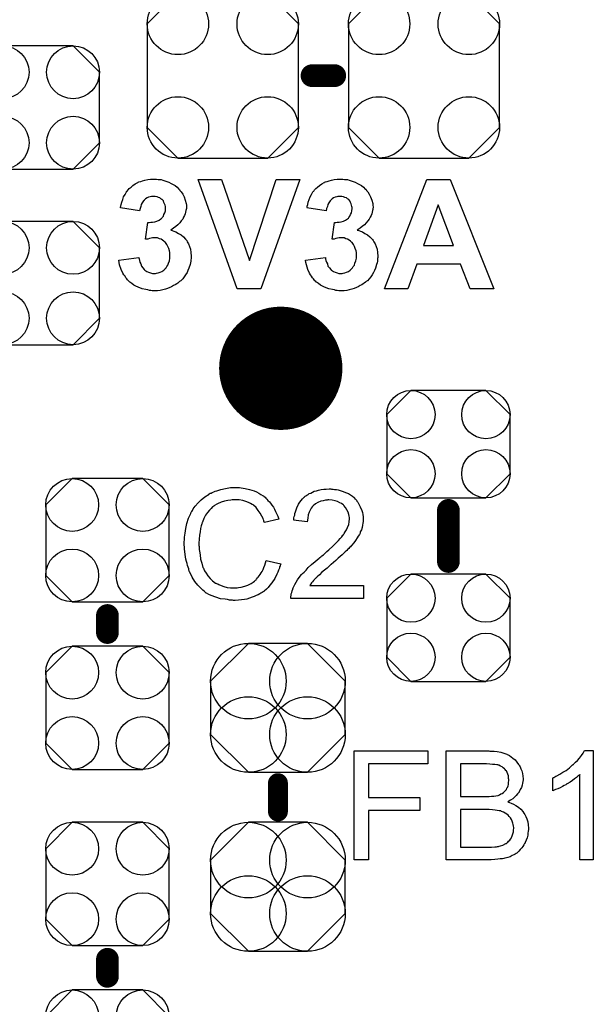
# Model space of a CAD drawing. Extents: x -0.07 to 0.95, y -0.15 to 2.1.
# Tile 9 of 30: x 0.52 to 0.72, y 0.39 to 0.74. Entities that reach past the tile are written whole.
import ezdxf

# ---------------------------------------------------------------- set-up
doc = ezdxf.new("R2010")
doc.units = 0
doc.layers.get('0').update_dxf_attribs({"linetype": 'CONTINUOUS'})
doc.layers.add('gto', color=2, linetype='CONTINUOUS')
doc.layers.add('gts', color=1, linetype='CONTINUOUS')

# ---------------------------------------------------------------- blocks, each defined once
blk = doc.blocks.new('D49')
at = {"const_width": 0.004}
blk.add_lwpolyline([(-0.002, 0, 1), (0.002, 0, 1)], format="xyb", close=True, dxfattribs=at)
blk = doc.blocks.new('D53')
at = {"const_width": 0.0035}
blk.add_lwpolyline([(-0.00175, 0, 1), (0.00175, 0, 1)], format="xyb", close=True, dxfattribs=at)
blk = doc.blocks.new('D129')
blk.add_lwpolyline([(0.0132, 0.0189), (-0.0132, 0.0189), (-0.0217, 0.0104), (-0.0217, -0.0104), (-0.0132, -0.0189), (0.0132, -0.0189), (0.0217, -0.0104), (0.0217, 0.0104)], close=True)
for centre in [(-0.0132, 0.0104), (0.0132, 0.0104), (-0.0132, -0.0104), (0.0132, -0.0104)]:
    blk.add_circle(centre, 0.0085)
blk = doc.blocks.new('D131')
at = {"const_width": 0.0217}
blk.add_lwpolyline([(-0.01085, 0, 1), (0.01085, 0, 1)], format="xyb", close=True, dxfattribs=at)
blk = doc.blocks.new('D132')
blk.add_lwpolyline([(-0.0104, -0.0227), (0.0104, -0.0227), (0.0237, -0.0094), (0.0237, 0.0094), (0.0104, 0.0227), (-0.0104, 0.0227), (-0.0237, 0.0094), (-0.0237, -0.0094)], close=True)
for centre in [(-0.0104, 0.0094), (0.0104, 0.0094), (-0.0104, -0.0094), (0.0104, -0.0094)]:
    blk.add_circle(centre, 0.0133)
blk = doc.blocks.new('D133')
blk.add_lwpolyline([(0.0124, 0.0217), (-0.0124, 0.0217), (-0.0217, 0.0124), (-0.0217, -0.0124), (-0.0124, -0.0217), (0.0124, -0.0217), (0.0217, -0.0124), (0.0217, 0.0124)], close=True)
for centre in [(-0.0124, 0.0124), (0.0124, 0.0124), (-0.0124, -0.0124), (0.0124, -0.0124)]:
    blk.add_circle(centre, 0.0093)
blk = doc.blocks.new('D136')
blk.add_lwpolyline([(0.0217, -0.0124), (0.0217, 0.0124), (0.0124, 0.0217), (-0.0124, 0.0217), (-0.0217, 0.0124), (-0.0217, -0.0124), (-0.0124, -0.0217), (0.0124, -0.0217)], close=True)
for centre in [(-0.0124, 0.0124), (0.0124, 0.0124), (-0.0124, -0.0124), (0.0124, -0.0124)]:
    blk.add_circle(centre, 0.0093)
blk = doc.blocks.new('D142')
blk.add_lwpolyline([(0.0266, -0.0182), (0.0266, 0.0182), (0.0158, 0.029), (-0.0158, 0.029), (-0.0266, 0.0182), (-0.0266, -0.0182), (-0.0158, -0.029), (0.0158, -0.029)], close=True)
for centre in [(-0.0158, 0.0182), (0.0158, 0.0182), (-0.0158, -0.0182), (0.0158, -0.0182)]:
    blk.add_circle(centre, 0.0108)

msp = doc.modelspace()

# ---------------------------------------------------------------- linework, layer by layer
at = {"layer": 'gto', "color": 2}
for points, const_width in [([(0.624, 0.718), (0.632, 0.718)], 0.008), ([(0.672, 0.547), (0.672, 0.565)], 0.008), ([(0.552, 0.528), (0.552, 0.522)], 0.008), ([(0.612, 0.459), (0.612, 0.469)], 0.007), ([(0.552, 0.401), (0.552, 0.407)], 0.008)]:
    msp.add_lwpolyline(points, dxfattribs=dict(at, const_width=const_width))
for points in [[(0.5693, 0.6816), (0.5698, 0.6815), (0.5703, 0.6815), (0.5709, 0.6814), (0.5715, 0.6812), (0.5729, 0.6808), (0.5736, 0.6805), (0.5744, 0.6801), (0.5751, 0.6797), (0.5758, 0.6793), (0.5765, 0.6787), (0.5771, 0.6781), (0.5771, 0.6781), (0.5772, 0.678), (0.5774, 0.6779), (0.5775, 0.6776), (0.578, 0.6771), (0.5785, 0.6763), (0.579, 0.6754), (0.5794, 0.6742), (0.5797, 0.673), (0.5798, 0.6724), (0.5798, 0.6717), (0.5798, 0.6717), (0.5798, 0.6715), (0.5798, 0.6712), (0.5797, 0.6709), (0.5796, 0.6705), (0.5795, 0.67), (0.5794, 0.6694), (0.5791, 0.6688), (0.5788, 0.6682), (0.5785, 0.6675), (0.578, 0.6669), (0.5775, 0.6662), (0.5768, 0.6655), (0.5761, 0.6649), (0.5753, 0.6643), (0.5743, 0.6636), (0.5743, 0.6636), (0.5744, 0.6636), (0.5746, 0.6636), (0.5748, 0.6635), (0.5754, 0.6633), (0.5761, 0.663), (0.577, 0.6625), (0.5779, 0.662), (0.5788, 0.6613), (0.5795, 0.6604), (0.5796, 0.6603), (0.5799, 0.66), (0.5801, 0.6595), (0.5805, 0.6588), (0.5809, 0.6579), (0.5812, 0.6569), (0.5814, 0.6558), (0.5815, 0.6545), (0.5815, 0.6544), (0.5815, 0.6543), (0.5815, 0.654), (0.5815, 0.6537), (0.5814, 0.6532), (0.5813, 0.6527), (0.5812, 0.6521), (0.5811, 0.6515), (0.5806, 0.6502), (0.5803, 0.6494), (0.58, 0.6487), (0.5795, 0.6479), (0.579, 0.6472), (0.5785, 0.6465), (0.5778, 0.6458), (0.5778, 0.6458), (0.5776, 0.6457), (0.5774, 0.6455), (0.5771, 0.6453), (0.5768, 0.645), (0.5764, 0.6447), (0.5758, 0.6444), (0.5753, 0.6441), (0.5746, 0.6437), (0.5739, 0.6434), (0.5731, 0.6431), (0.5724, 0.6428), (0.5715, 0.6426), (0.5706, 0.6424), (0.5696, 0.6423), (0.5686, 0.6423), (0.5681, 0.6423), (0.5677, 0.6423), (0.5673, 0.6424), (0.5668, 0.6424), (0.5662, 0.6426), (0.5655, 0.6427), (0.5642, 0.643), (0.5628, 0.6436), (0.562, 0.6439), (0.5613, 0.6443), (0.5606, 0.6448), (0.5599, 0.6453), (0.5599, 0.6453), (0.5598, 0.6454), (0.5596, 0.6456), (0.5594, 0.6458), (0.5591, 0.6461), (0.5588, 0.6465), (0.5585, 0.6469), (0.5582, 0.6474), (0.5578, 0.6479), (0.5574, 0.6485), (0.5568, 0.6498), (0.5563, 0.6514), (0.5561, 0.6522), (0.556, 0.6531), (0.5631, 0.654), (0.5631, 0.6539), (0.5631, 0.6539), (0.5632, 0.6535), (0.5633, 0.653), (0.5634, 0.6524), (0.5637, 0.6518), (0.564, 0.651), (0.5644, 0.6504), (0.5649, 0.6498), (0.565, 0.6497), (0.5652, 0.6495), (0.5655, 0.6493), (0.5659, 0.6491), (0.5665, 0.6488), (0.5671, 0.6486), (0.5678, 0.6484), (0.5685, 0.6484), (0.5687, 0.6484), (0.5689, 0.6484), (0.5693, 0.6485), (0.5699, 0.6486), (0.5705, 0.6488), (0.5711, 0.6491), (0.5718, 0.6495), (0.5724, 0.6501), (0.5724, 0.6502), (0.5727, 0.6504), (0.5729, 0.6508), (0.5732, 0.6513), (0.5735, 0.652), (0.5738, 0.6528), (0.5739, 0.6538), (0.574, 0.6548), (0.574, 0.6549), (0.574, 0.6549), (0.574, 0.6553), (0.5739, 0.6558), (0.5738, 0.6564), (0.5736, 0.6572), (0.5733, 0.6579), (0.5729, 0.6586), (0.5724, 0.6593), (0.5724, 0.6593), (0.5721, 0.6595), (0.5718, 0.6598), (0.5714, 0.6601), (0.5709, 0.6604), (0.5703, 0.6606), (0.5696, 0.6609), (0.5688, 0.6609), (0.5683, 0.6609), (0.5679, 0.6609), (0.5674, 0.6608), (0.5668, 0.6607), (0.5662, 0.6605), (0.5654, 0.6604), (0.5662, 0.6663), (0.5667, 0.6663), (0.5673, 0.6664), (0.5679, 0.6664), (0.5687, 0.6666), (0.5694, 0.6668), (0.5702, 0.6671), (0.5708, 0.6676), (0.5709, 0.6676), (0.5711, 0.6679), (0.5713, 0.6681), (0.5717, 0.6686), (0.5719, 0.6691), (0.5722, 0.6697), (0.5724, 0.6704), (0.5724, 0.6712), (0.5724, 0.6714), (0.5724, 0.6716), (0.5724, 0.6719), (0.5723, 0.6724), (0.5721, 0.6729), (0.5719, 0.6734), (0.5717, 0.6739), (0.5713, 0.6744), (0.5712, 0.6744), (0.571, 0.6745), (0.5708, 0.6747), (0.5704, 0.675), (0.57, 0.6751), (0.5695, 0.6754), (0.5688, 0.6755), (0.5682, 0.6755), (0.5678, 0.6755), (0.5675, 0.6755), (0.567, 0.6754), (0.5665, 0.6752), (0.566, 0.675), (0.5654, 0.6746), (0.5649, 0.6742), (0.5649, 0.6741), (0.5647, 0.674), (0.5645, 0.6736), (0.5642, 0.6732), (0.5639, 0.6727), (0.5637, 0.672), (0.5635, 0.6712), (0.5633, 0.6704), (0.5566, 0.6715), (0.5566, 0.6715), (0.5566, 0.6716), (0.5566, 0.6718), (0.5567, 0.6721), (0.5568, 0.6727), (0.5571, 0.6735), (0.5574, 0.6744), (0.5577, 0.6754), (0.5582, 0.6762), (0.5587, 0.6771), (0.5587, 0.6772), (0.5589, 0.6774), (0.5593, 0.6778), (0.5597, 0.6783), (0.5603, 0.6788), (0.5609, 0.6794), (0.5618, 0.6799), (0.5627, 0.6804), (0.5627, 0.6804), (0.5628, 0.6805), (0.5631, 0.6806), (0.5637, 0.6808), (0.5643, 0.681), (0.5652, 0.6812), (0.5662, 0.6815), (0.5672, 0.6816), (0.5684, 0.6816), (0.5689, 0.6816), (0.5693, 0.6816)], [(0.606, 0.643), (0.5976, 0.643), (0.5839, 0.6814), (0.5922, 0.6814), (0.602, 0.653), (0.6114, 0.6814), (0.6197, 0.6814), (0.606, 0.643)], [(0.6349, 0.6816), (0.6354, 0.6815), (0.6359, 0.6815), (0.6365, 0.6814), (0.6371, 0.6812), (0.6385, 0.6808), (0.6392, 0.6805), (0.64, 0.6801), (0.6407, 0.6797), (0.6414, 0.6793), (0.6421, 0.6787), (0.6427, 0.6781), (0.6428, 0.6781), (0.6429, 0.678), (0.643, 0.6779), (0.6432, 0.6776), (0.6436, 0.6771), (0.6441, 0.6763), (0.6446, 0.6754), (0.645, 0.6742), (0.6454, 0.673), (0.6454, 0.6724), (0.6455, 0.6717), (0.6455, 0.6717), (0.6455, 0.6715), (0.6454, 0.6712), (0.6454, 0.6709), (0.6453, 0.6705), (0.6452, 0.67), (0.645, 0.6694), (0.6448, 0.6688), (0.6445, 0.6682), (0.6441, 0.6675), (0.6437, 0.6669), (0.6431, 0.6662), (0.6425, 0.6655), (0.6417, 0.6649), (0.6409, 0.6643), (0.6399, 0.6636), (0.64, 0.6636), (0.6401, 0.6636), (0.6402, 0.6636), (0.6405, 0.6635), (0.6411, 0.6633), (0.6418, 0.663), (0.6426, 0.6625), (0.6435, 0.662), (0.6444, 0.6613), (0.6452, 0.6604), (0.6453, 0.6603), (0.6455, 0.66), (0.6458, 0.6595), (0.6462, 0.6588), (0.6466, 0.6579), (0.6469, 0.6569), (0.6471, 0.6558), (0.6472, 0.6545), (0.6472, 0.6544), (0.6472, 0.6543), (0.6472, 0.654), (0.6471, 0.6537), (0.6471, 0.6532), (0.647, 0.6527), (0.6469, 0.6521), (0.6467, 0.6515), (0.6463, 0.6502), (0.646, 0.6494), (0.6456, 0.6487), (0.6452, 0.6479), (0.6447, 0.6472), (0.6441, 0.6465), (0.6435, 0.6458), (0.6434, 0.6458), (0.6433, 0.6457), (0.6431, 0.6455), (0.6428, 0.6453), (0.6424, 0.645), (0.642, 0.6447), (0.6415, 0.6444), (0.6409, 0.6441), (0.6403, 0.6437), (0.6396, 0.6434), (0.6388, 0.6431), (0.638, 0.6428), (0.6371, 0.6426), (0.6363, 0.6424), (0.6353, 0.6423), (0.6343, 0.6423), (0.6338, 0.6423), (0.6334, 0.6423), (0.6329, 0.6424), (0.6324, 0.6424), (0.6319, 0.6426), (0.6312, 0.6427), (0.6299, 0.643), (0.6284, 0.6436), (0.6277, 0.6439), (0.627, 0.6443), (0.6263, 0.6448), (0.6256, 0.6453), (0.6255, 0.6453), (0.6254, 0.6454), (0.6253, 0.6456), (0.625, 0.6458), (0.6248, 0.6461), (0.6245, 0.6465), (0.6242, 0.6469), (0.6238, 0.6474), (0.6235, 0.6479), (0.6231, 0.6485), (0.6225, 0.6498), (0.622, 0.6514), (0.6218, 0.6522), (0.6217, 0.6531), (0.6288, 0.654), (0.6288, 0.6539), (0.6288, 0.6539), (0.6288, 0.6535), (0.6289, 0.653), (0.6291, 0.6524), (0.6294, 0.6518), (0.6296, 0.651), (0.6301, 0.6504), (0.6306, 0.6498), (0.6306, 0.6497), (0.6309, 0.6495), (0.6312, 0.6493), (0.6316, 0.6491), (0.6321, 0.6488), (0.6328, 0.6486), (0.6334, 0.6484), (0.6342, 0.6484), (0.6343, 0.6484), (0.6346, 0.6484), (0.635, 0.6485), (0.6355, 0.6486), (0.6361, 0.6488), (0.6368, 0.6491), (0.6374, 0.6495), (0.638, 0.6501), (0.6381, 0.6502), (0.6383, 0.6504), (0.6385, 0.6508), (0.6389, 0.6513), (0.6391, 0.652), (0.6394, 0.6528), (0.6396, 0.6538), (0.6396, 0.6548), (0.6396, 0.6549), (0.6396, 0.6549), (0.6396, 0.6553), (0.6396, 0.6558), (0.6395, 0.6564), (0.6392, 0.6572), (0.639, 0.6579), (0.6386, 0.6586), (0.6381, 0.6593), (0.638, 0.6593), (0.6378, 0.6595), (0.6375, 0.6598), (0.6371, 0.6601), (0.6365, 0.6604), (0.6359, 0.6606), (0.6353, 0.6609), (0.6345, 0.6609), (0.6339, 0.6609), (0.6335, 0.6609), (0.633, 0.6608), (0.6324, 0.6607), (0.6318, 0.6605), (0.6311, 0.6604), (0.6319, 0.6663), (0.6324, 0.6663), (0.6329, 0.6664), (0.6336, 0.6664), (0.6343, 0.6666), (0.6351, 0.6668), (0.6358, 0.6671), (0.6365, 0.6676), (0.6365, 0.6676), (0.6368, 0.6679), (0.637, 0.6681), (0.6373, 0.6686), (0.6376, 0.6691), (0.6379, 0.6697), (0.638, 0.6704), (0.6381, 0.6712), (0.6381, 0.6714), (0.6381, 0.6716), (0.638, 0.6719), (0.6379, 0.6724), (0.6378, 0.6729), (0.6376, 0.6734), (0.6373, 0.6739), (0.6369, 0.6744), (0.6369, 0.6744), (0.6367, 0.6745), (0.6365, 0.6747), (0.6361, 0.675), (0.6356, 0.6751), (0.6351, 0.6754), (0.6345, 0.6755), (0.6338, 0.6755), (0.6335, 0.6755), (0.6331, 0.6755), (0.6327, 0.6754), (0.6322, 0.6752), (0.6316, 0.675), (0.6311, 0.6746), (0.6306, 0.6742), (0.6305, 0.6741), (0.6304, 0.674), (0.6301, 0.6736), (0.6299, 0.6732), (0.6296, 0.6727), (0.6294, 0.672), (0.6291, 0.6712), (0.629, 0.6704), (0.6222, 0.6715), (0.6222, 0.6715), (0.6223, 0.6716), (0.6223, 0.6718), (0.6223, 0.6721), (0.6225, 0.6727), (0.6227, 0.6735), (0.623, 0.6744), (0.6234, 0.6754), (0.6238, 0.6762), (0.6243, 0.6771), (0.6244, 0.6772), (0.6246, 0.6774), (0.6249, 0.6778), (0.6254, 0.6783), (0.6259, 0.6788), (0.6266, 0.6794), (0.6274, 0.6799), (0.6283, 0.6804), (0.6284, 0.6804), (0.6284, 0.6805), (0.6288, 0.6806), (0.6293, 0.6808), (0.63, 0.681), (0.6308, 0.6812), (0.6318, 0.6815), (0.6329, 0.6816), (0.634, 0.6816), (0.6345, 0.6816), (0.6349, 0.6816)], [(0.688, 0.643), (0.6797, 0.643), (0.6763, 0.6517), (0.6609, 0.6517), (0.6577, 0.643), (0.6495, 0.643), (0.6644, 0.6814), (0.6726, 0.6814), (0.688, 0.643)], [(0.6684, 0.6725), (0.6632, 0.6582), (0.6738, 0.6582), (0.6684, 0.6725)], [(0.598, 0.573), (0.5985, 0.573), (0.5991, 0.5729), (0.5998, 0.5728), (0.6005, 0.5727), (0.602, 0.5724), (0.6036, 0.5719), (0.6045, 0.5715), (0.6053, 0.5711), (0.606, 0.5706), (0.6068, 0.5701), (0.6069, 0.5701), (0.607, 0.57), (0.6072, 0.5699), (0.6075, 0.5696), (0.6077, 0.5693), (0.6081, 0.5689), (0.6085, 0.5685), (0.609, 0.568), (0.6094, 0.5675), (0.6099, 0.5668), (0.6104, 0.5661), (0.6108, 0.5654), (0.6112, 0.5646), (0.6116, 0.5637), (0.612, 0.5629), (0.6123, 0.5619), (0.6073, 0.5607), (0.6073, 0.5608), (0.6072, 0.5609), (0.6071, 0.5611), (0.607, 0.5614), (0.6069, 0.5617), (0.6068, 0.5621), (0.6063, 0.563), (0.6058, 0.564), (0.6051, 0.565), (0.6043, 0.566), (0.6034, 0.5668), (0.6033, 0.5669), (0.6029, 0.5671), (0.6024, 0.5674), (0.6016, 0.5678), (0.6007, 0.5681), (0.5996, 0.5685), (0.5984, 0.5687), (0.597, 0.5687), (0.5965, 0.5687), (0.5963, 0.5687), (0.5959, 0.5687), (0.5954, 0.5686), (0.5944, 0.5685), (0.5932, 0.5682), (0.592, 0.5679), (0.5907, 0.5673), (0.5895, 0.5666), (0.5895, 0.5666), (0.5894, 0.5665), (0.589, 0.5662), (0.5885, 0.5657), (0.5879, 0.5651), (0.5872, 0.5642), (0.5865, 0.5633), (0.5859, 0.5621), (0.5854, 0.5609), (0.5854, 0.5608), (0.5853, 0.5607), (0.5853, 0.5605), (0.5852, 0.5603), (0.5851, 0.5599), (0.585, 0.5595), (0.5848, 0.5586), (0.5846, 0.5575), (0.5844, 0.5563), (0.5843, 0.5549), (0.5842, 0.5535), (0.5842, 0.5534), (0.5842, 0.5533), (0.5842, 0.553), (0.5842, 0.5526), (0.5843, 0.5523), (0.5843, 0.5518), (0.5843, 0.5512), (0.5844, 0.5506), (0.5846, 0.5493), (0.5848, 0.5478), (0.5852, 0.5464), (0.5856, 0.5449), (0.5856, 0.5449), (0.5857, 0.5448), (0.5858, 0.5446), (0.5859, 0.5443), (0.5862, 0.5437), (0.5867, 0.5429), (0.5873, 0.542), (0.5881, 0.541), (0.589, 0.5402), (0.59, 0.5394), (0.5901, 0.5394), (0.5902, 0.5394), (0.5904, 0.5393), (0.5906, 0.5392), (0.5909, 0.5391), (0.5912, 0.5389), (0.592, 0.5386), (0.593, 0.5382), (0.5941, 0.5379), (0.5953, 0.5377), (0.5966, 0.5377), (0.597, 0.5377), (0.5973, 0.5377), (0.5977, 0.5377), (0.5981, 0.5378), (0.5991, 0.538), (0.6003, 0.5383), (0.6014, 0.5387), (0.6026, 0.5393), (0.6033, 0.5397), (0.6038, 0.5401), (0.6039, 0.5402), (0.6039, 0.5402), (0.6041, 0.5404), (0.6043, 0.5405), (0.6045, 0.5408), (0.6048, 0.5412), (0.6051, 0.5415), (0.6054, 0.5419), (0.6058, 0.5424), (0.6061, 0.543), (0.6065, 0.5435), (0.6068, 0.5442), (0.6071, 0.5449), (0.6074, 0.5457), (0.6076, 0.5465), (0.6079, 0.5474), (0.613, 0.5462), (0.613, 0.5461), (0.6129, 0.5459), (0.6128, 0.5455), (0.6126, 0.5451), (0.6125, 0.5446), (0.6122, 0.544), (0.612, 0.5433), (0.6116, 0.5426), (0.6109, 0.541), (0.6099, 0.5395), (0.6092, 0.5387), (0.6086, 0.5379), (0.608, 0.5373), (0.6072, 0.5366), (0.6071, 0.5366), (0.607, 0.5364), (0.6068, 0.5363), (0.6065, 0.5361), (0.606, 0.5358), (0.6056, 0.5356), (0.605, 0.5353), (0.6044, 0.535), (0.6036, 0.5347), (0.6029, 0.5344), (0.602, 0.5341), (0.6011, 0.5338), (0.6002, 0.5336), (0.5992, 0.5335), (0.5981, 0.5334), (0.597, 0.5333), (0.5964, 0.5333), (0.596, 0.5334), (0.5955, 0.5334), (0.5949, 0.5334), (0.5942, 0.5336), (0.5934, 0.5337), (0.5918, 0.5339), (0.5902, 0.5344), (0.5885, 0.535), (0.5877, 0.5354), (0.5869, 0.5358), (0.5869, 0.5359), (0.5868, 0.5359), (0.5865, 0.5361), (0.5863, 0.5363), (0.586, 0.5366), (0.5856, 0.5369), (0.5852, 0.5373), (0.5847, 0.5377), (0.5843, 0.5382), (0.5838, 0.5387), (0.5828, 0.54), (0.5818, 0.5415), (0.581, 0.5432), (0.581, 0.5432), (0.5809, 0.5434), (0.5808, 0.5437), (0.5807, 0.544), (0.5806, 0.5444), (0.5804, 0.545), (0.5802, 0.5456), (0.58, 0.5463), (0.5798, 0.547), (0.5796, 0.5478), (0.5793, 0.5495), (0.5791, 0.5515), (0.579, 0.5535), (0.579, 0.5535), (0.579, 0.5538), (0.579, 0.5541), (0.5791, 0.5545), (0.5791, 0.555), (0.5791, 0.5556), (0.5792, 0.5563), (0.5793, 0.557), (0.5796, 0.5586), (0.5799, 0.5604), (0.5805, 0.5622), (0.5813, 0.5639), (0.5813, 0.564), (0.5814, 0.5641), (0.5815, 0.5644), (0.5817, 0.5646), (0.5819, 0.565), (0.5822, 0.5655), (0.5829, 0.5665), (0.5839, 0.5676), (0.585, 0.5687), (0.5863, 0.5698), (0.5878, 0.5707), (0.5878, 0.5708), (0.588, 0.5709), (0.5882, 0.571), (0.5885, 0.5711), (0.5889, 0.5713), (0.5894, 0.5715), (0.5899, 0.5717), (0.5905, 0.5719), (0.5912, 0.5721), (0.5919, 0.5724), (0.5935, 0.5727), (0.5953, 0.573), (0.5971, 0.5731), (0.5976, 0.5731), (0.598, 0.573)], [(0.6309, 0.5725), (0.6314, 0.5725), (0.6319, 0.5724), (0.6326, 0.5723), (0.6332, 0.5722), (0.6346, 0.5718), (0.6361, 0.5712), (0.6368, 0.5709), (0.6375, 0.5705), (0.6382, 0.57), (0.6388, 0.5695), (0.6388, 0.5694), (0.6389, 0.5694), (0.6391, 0.5691), (0.6393, 0.5689), (0.6396, 0.5686), (0.6398, 0.5682), (0.6401, 0.5679), (0.6404, 0.5674), (0.641, 0.5663), (0.6415, 0.565), (0.6418, 0.5643), (0.6419, 0.5635), (0.642, 0.5627), (0.642, 0.5619), (0.642, 0.5618), (0.642, 0.5615), (0.642, 0.5611), (0.6419, 0.5605), (0.6418, 0.5598), (0.6416, 0.559), (0.6414, 0.5582), (0.641, 0.5574), (0.641, 0.5573), (0.6409, 0.557), (0.6407, 0.5565), (0.6403, 0.5559), (0.6399, 0.5553), (0.6393, 0.5544), (0.6387, 0.5536), (0.6379, 0.5526), (0.6378, 0.5525), (0.6375, 0.5522), (0.6372, 0.5519), (0.6369, 0.5516), (0.6366, 0.5513), (0.6362, 0.5509), (0.6357, 0.5504), (0.6352, 0.5499), (0.6346, 0.5494), (0.6339, 0.5488), (0.6332, 0.5482), (0.6324, 0.5474), (0.6316, 0.5467), (0.6307, 0.5459), (0.6306, 0.5459), (0.6305, 0.5458), (0.6303, 0.5456), (0.63, 0.5454), (0.6297, 0.545), (0.6293, 0.5447), (0.6284, 0.544), (0.6275, 0.5432), (0.6266, 0.5423), (0.6258, 0.5416), (0.6255, 0.5413), (0.6252, 0.541), (0.6251, 0.541), (0.625, 0.5408), (0.6247, 0.5406), (0.6245, 0.5403), (0.6242, 0.5399), (0.6238, 0.5395), (0.6232, 0.5386), (0.6421, 0.5386), (0.6421, 0.534), (0.6166, 0.534), (0.6166, 0.5341), (0.6166, 0.5343), (0.6166, 0.5346), (0.6167, 0.5351), (0.6167, 0.5356), (0.6169, 0.5361), (0.617, 0.5367), (0.6172, 0.5373), (0.6172, 0.5373), (0.6172, 0.5374), (0.6174, 0.5377), (0.6176, 0.5382), (0.6179, 0.5389), (0.6184, 0.5397), (0.6189, 0.5405), (0.6195, 0.5414), (0.6203, 0.5424), (0.6203, 0.5424), (0.6204, 0.5425), (0.6207, 0.5428), (0.6212, 0.5433), (0.6219, 0.544), (0.6227, 0.5449), (0.6238, 0.5459), (0.6251, 0.547), (0.6265, 0.5482), (0.6265, 0.5482), (0.6267, 0.5484), (0.6271, 0.5487), (0.6275, 0.549), (0.628, 0.5494), (0.6286, 0.5499), (0.6292, 0.5505), (0.6299, 0.5511), (0.6313, 0.5524), (0.6327, 0.5538), (0.6333, 0.5544), (0.6339, 0.5551), (0.6345, 0.5557), (0.6349, 0.5563), (0.6349, 0.5564), (0.6351, 0.5564), (0.6352, 0.5566), (0.6353, 0.5568), (0.6357, 0.5574), (0.6361, 0.5581), (0.6365, 0.559), (0.6369, 0.56), (0.6371, 0.561), (0.6372, 0.562), (0.6372, 0.5621), (0.6372, 0.5621), (0.6372, 0.5625), (0.6371, 0.563), (0.6369, 0.5636), (0.6367, 0.5644), (0.6363, 0.5652), (0.6358, 0.566), (0.6352, 0.5667), (0.6351, 0.5669), (0.6348, 0.5671), (0.6344, 0.5674), (0.6338, 0.5677), (0.633, 0.5681), (0.6321, 0.5684), (0.6311, 0.5686), (0.6299, 0.5687), (0.6296, 0.5687), (0.6293, 0.5686), (0.6287, 0.5686), (0.6279, 0.5684), (0.6271, 0.5682), (0.6261, 0.5678), (0.6252, 0.5673), (0.6244, 0.5666), (0.6243, 0.5665), (0.6241, 0.5662), (0.6237, 0.5658), (0.6234, 0.5651), (0.623, 0.5644), (0.6227, 0.5634), (0.6225, 0.5623), (0.6223, 0.561), (0.6175, 0.5615), (0.6175, 0.5615), (0.6176, 0.5617), (0.6176, 0.562), (0.6176, 0.5624), (0.6177, 0.5628), (0.6179, 0.5633), (0.618, 0.5639), (0.6182, 0.5645), (0.6186, 0.5659), (0.6193, 0.5672), (0.6197, 0.5679), (0.6202, 0.5685), (0.6207, 0.5691), (0.6212, 0.5697), (0.6213, 0.5697), (0.6214, 0.5698), (0.6216, 0.57), (0.6218, 0.5701), (0.6222, 0.5704), (0.6226, 0.5706), (0.623, 0.5709), (0.6236, 0.5711), (0.6242, 0.5714), (0.6248, 0.5717), (0.6256, 0.5719), (0.6263, 0.5721), (0.6272, 0.5723), (0.6281, 0.5725), (0.629, 0.5725), (0.63, 0.5726), (0.6306, 0.5726), (0.6309, 0.5725)], [(0.6648, 0.4758), (0.6439, 0.4758), (0.6439, 0.4639), (0.6619, 0.4639), (0.6619, 0.4594), (0.6439, 0.4594), (0.6439, 0.442), (0.6388, 0.442), (0.6388, 0.4804), (0.6648, 0.4804), (0.6648, 0.4758)], [(0.6866, 0.4803), (0.6871, 0.4803), (0.6881, 0.4802), (0.6892, 0.4801), (0.6904, 0.4799), (0.6915, 0.4796), (0.6926, 0.4792), (0.6926, 0.4792), (0.6927, 0.4791), (0.693, 0.479), (0.6935, 0.4787), (0.6941, 0.4783), (0.6947, 0.4778), (0.6955, 0.4772), (0.6961, 0.4764), (0.6967, 0.4756), (0.6968, 0.4755), (0.697, 0.4751), (0.6972, 0.4747), (0.6975, 0.474), (0.6978, 0.4733), (0.6981, 0.4724), (0.6982, 0.4715), (0.6983, 0.4705), (0.6983, 0.4704), (0.6983, 0.4701), (0.6982, 0.4696), (0.6981, 0.469), (0.698, 0.4683), (0.6977, 0.4675), (0.6973, 0.4668), (0.6969, 0.4659), (0.6969, 0.4658), (0.6967, 0.4656), (0.6963, 0.4652), (0.6959, 0.4647), (0.6954, 0.4642), (0.6947, 0.4635), (0.6939, 0.463), (0.6929, 0.4624), (0.693, 0.4624), (0.6931, 0.4624), (0.6932, 0.4623), (0.6935, 0.4622), (0.6941, 0.462), (0.6949, 0.4616), (0.6957, 0.4611), (0.6967, 0.4605), (0.6975, 0.4598), (0.6983, 0.4589), (0.6983, 0.4588), (0.6986, 0.4584), (0.6989, 0.4579), (0.6992, 0.4573), (0.6996, 0.4564), (0.6999, 0.4554), (0.7001, 0.4543), (0.7002, 0.4531), (0.7002, 0.4531), (0.7002, 0.453), (0.7002, 0.4527), (0.7001, 0.4521), (0.7, 0.4514), (0.6999, 0.4507), (0.6997, 0.4498), (0.6994, 0.4489), (0.699, 0.4481), (0.699, 0.4479), (0.6988, 0.4477), (0.6986, 0.4473), (0.6982, 0.4467), (0.6978, 0.4462), (0.6973, 0.4456), (0.6968, 0.445), (0.6962, 0.4445), (0.6961, 0.4444), (0.6959, 0.4442), (0.6955, 0.444), (0.695, 0.4438), (0.6944, 0.4435), (0.6937, 0.4431), (0.6929, 0.4428), (0.692, 0.4426), (0.6919, 0.4426), (0.6915, 0.4425), (0.691, 0.4424), (0.6902, 0.4423), (0.6894, 0.4422), (0.6883, 0.4421), (0.6871, 0.442), (0.6858, 0.442), (0.6712, 0.442), (0.6712, 0.4804), (0.6862, 0.4804), (0.6866, 0.4803)], [(0.723, 0.442), (0.7183, 0.442), (0.7183, 0.472), (0.7182, 0.4719), (0.7179, 0.4717), (0.7176, 0.4714), (0.7171, 0.471), (0.7164, 0.4705), (0.7157, 0.4699), (0.7148, 0.4693), (0.7138, 0.4687), (0.7137, 0.4687), (0.7137, 0.4687), (0.7133, 0.4684), (0.7128, 0.4682), (0.7121, 0.4678), (0.7113, 0.4674), (0.7105, 0.467), (0.7097, 0.4667), (0.7088, 0.4663), (0.7088, 0.4709), (0.7089, 0.4709), (0.709, 0.471), (0.7092, 0.471), (0.7095, 0.4712), (0.7098, 0.4714), (0.7102, 0.4716), (0.7112, 0.4721), (0.7123, 0.4728), (0.7134, 0.4735), (0.7146, 0.4744), (0.7157, 0.4754), (0.7158, 0.4754), (0.7158, 0.4755), (0.716, 0.4756), (0.7162, 0.4758), (0.7167, 0.4764), (0.7174, 0.477), (0.7181, 0.4778), (0.7188, 0.4787), (0.7194, 0.4796), (0.7199, 0.4805), (0.723, 0.4805), (0.723, 0.442)], [(0.6854, 0.4758), (0.6763, 0.4758), (0.6763, 0.4643), (0.6857, 0.4643), (0.6864, 0.4643), (0.6872, 0.4644), (0.688, 0.4644), (0.6887, 0.4645), (0.6894, 0.4647), (0.6895, 0.4647), (0.6897, 0.4648), (0.69, 0.4649), (0.6905, 0.4652), (0.6909, 0.4654), (0.6914, 0.4657), (0.6919, 0.4662), (0.6923, 0.4666), (0.6924, 0.4667), (0.6925, 0.4668), (0.6926, 0.4672), (0.6928, 0.4675), (0.693, 0.468), (0.6931, 0.4685), (0.6932, 0.4692), (0.6933, 0.4699), (0.6933, 0.47), (0.6933, 0.4703), (0.6932, 0.4706), (0.6932, 0.471), (0.6931, 0.4716), (0.6929, 0.4721), (0.6927, 0.4727), (0.6924, 0.4733), (0.6923, 0.4733), (0.6922, 0.4735), (0.692, 0.4738), (0.6917, 0.474), (0.6913, 0.4744), (0.6909, 0.4747), (0.6903, 0.475), (0.6897, 0.4753), (0.6896, 0.4753), (0.6894, 0.4754), (0.689, 0.4754), (0.6884, 0.4755), (0.6875, 0.4756), (0.6866, 0.4757), (0.6854, 0.4758)], [(0.6864, 0.4597), (0.6763, 0.4597), (0.6763, 0.4465), (0.6872, 0.4465), (0.6884, 0.4466), (0.6889, 0.4466), (0.6893, 0.4467), (0.6894, 0.4467), (0.6896, 0.4467), (0.6899, 0.4468), (0.6903, 0.4469), (0.6912, 0.4472), (0.6922, 0.4477), (0.6922, 0.4477), (0.6924, 0.4478), (0.6926, 0.448), (0.6929, 0.4482), (0.6932, 0.4486), (0.6936, 0.4489), (0.6939, 0.4493), (0.6942, 0.4498), (0.6942, 0.4499), (0.6943, 0.4501), (0.6944, 0.4504), (0.6946, 0.4508), (0.6947, 0.4512), (0.6949, 0.4518), (0.6949, 0.4524), (0.695, 0.4531), (0.695, 0.4532), (0.695, 0.4534), (0.6949, 0.4539), (0.6948, 0.4544), (0.6947, 0.4549), (0.6945, 0.4556), (0.6942, 0.4562), (0.6938, 0.4568), (0.6937, 0.4568), (0.6936, 0.457), (0.6934, 0.4573), (0.693, 0.4577), (0.6926, 0.4581), (0.692, 0.4584), (0.6914, 0.4588), (0.6907, 0.459), (0.6906, 0.4591), (0.6904, 0.4592), (0.6899, 0.4593), (0.6892, 0.4594), (0.6885, 0.4595), (0.6875, 0.4596), (0.6864, 0.4597)]]:
    msp.add_lwpolyline(points, dxfattribs=at)

# ---------------------------------------------------------------- block references
at = {"layer": 'gto'}
for name, p in [('D49', (0.624, 0.718)), ('D49', (0.632, 0.718)), ('D49', (0.672, 0.565)), ('D49', (0.672, 0.547)), ('D49', (0.552, 0.528)), ('D49', (0.552, 0.522)), ('D53', (0.612, 0.469)), ('D53', (0.612, 0.459)), ('D49', (0.552, 0.407)), ('D49', (0.552, 0.401))]:
    msp.add_blockref(name, p, dxfattribs=at)
at = {"layer": 'gts'}
for name, p in [('D142', (0.5926, 0.718)), ('D142', (0.6634, 0.718)), ('D136', (0.5275, 0.7068)), ('D136', (0.5275, 0.645)), ('D131', (0.613, 0.615)), ('D129', (0.672, 0.5883)), ('D133', (0.552, 0.5545)), ('D129', (0.672, 0.5237)), ('D133', (0.552, 0.4955)), ('D132', (0.612, 0.4955)), ('D133', (0.552, 0.4335)), ('D132', (0.612, 0.4325)), ('D133', (0.552, 0.3745))]:
    msp.add_blockref(name, p, dxfattribs=at)

doc.saveas('drawing.dxf')
